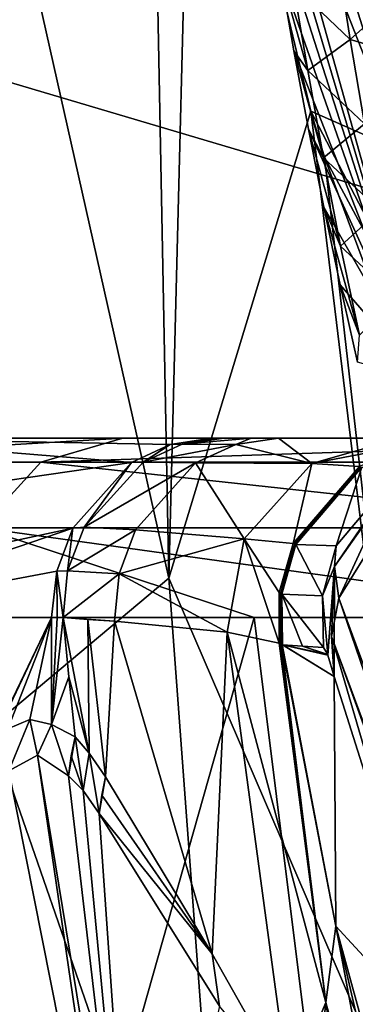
# Model space of a CAD drawing. Header units: millimetres. Extents: x -104 to 104, y -36 to 73.
# Tile 26 of 145: x -21.62 to -19.75, y -1.86 to 3.63. Entities that reach past the tile are written whole.
import ezdxf

# ---------------------------------------------------------------- set-up
doc = ezdxf.new("R2010")
doc.units = ezdxf.units.MM
doc.header["$LTSCALE"] = 33.374815
for name, color, linetype in [('12', 7, 'CONTINUOUS'), ('120', 7, 'CONTINUOUS'), ('121', 7, 'CONTINUOUS'), ('123', 7, 'CONTINUOUS'), ('124', 7, 'CONTINUOUS'), ('147', 7, 'CONTINUOUS'), ('253', 7, 'CONTINUOUS'), ('282', 7, 'CONTINUOUS'), ('36', 7, 'CONTINUOUS'), ('367', 7, 'CONTINUOUS'), ('393', 7, 'CONTINUOUS'), ('50', 7, 'CONTINUOUS'), ('51', 7, 'CONTINUOUS'), ('52', 7, 'CONTINUOUS'), ('53', 7, 'CONTINUOUS'), ('54', 7, 'CONTINUOUS'), ('55', 7, 'CONTINUOUS'), ('56', 7, 'CONTINUOUS'), ('57', 7, 'CONTINUOUS'), ('58', 7, 'CONTINUOUS'), ('88', 7, 'CONTINUOUS'), ('89', 7, 'CONTINUOUS')]:
    doc.layers.add(name, color=color, linetype=linetype)

msp = doc.modelspace()

# ---------------------------------------------------------------- linework, layer by layer
at = {"layer": '12', "color": 7, "linetype": 'CONTINUOUS', "true_color": 0xe6e6e6}
for points in [[(-22.8311, 1.2965, -47.0697), (-21.0482, 1.2965, -53.5584), (-16.1678, 1.2965, -49.5395), (-22.8311, 1.2965, -47.0697)], [(-22.6599, 1.2965, -40.3447), (-22.8311, 1.2965, -47.0697), (-17, 1.2965, -44.2859), (-22.6599, 1.2965, -40.3447)], [(-17, 1.2965, -44.2859), (-22.8311, 1.2965, -47.0697), (-16.1678, 1.2965, -49.5395), (-17, 1.2965, -44.2859)], [(-20.5525, 1.2965, -33.9614), (-22.6599, 1.2965, -40.3447), (-13.7535, 1.2965, -34.2939), (-20.5525, 1.2965, -33.9614)], [(-13.7535, 1.2965, -34.2939), (-22.6599, 1.2965, -40.3447), (-16.1678, 1.2965, -39.0323), (-13.7535, 1.2965, -34.2939)], [(-16.1678, 1.2965, -39.0323), (-22.6599, 1.2965, -40.3447), (-17, 1.2965, -44.2859), (-16.1678, 1.2965, -39.0323)], [(-21.0482, 1.2965, -53.5584), (-17.4649, 1.2965, -59.2518), (-13.7535, 1.2965, -54.2779), (-21.0482, 1.2965, -53.5584)], [(-16.1678, 1.2965, -49.5395), (-21.0482, 1.2965, -53.5584), (-13.7535, 1.2965, -54.2779), (-16.1678, 1.2965, -49.5395)], [(-20.5195, 1.2965, -33.8885), (-20.5525, 1.2965, -33.9614), (-9.992, 1.2965, -30.5324), (-20.5195, 1.2965, -33.8885)], [(-9.992, 1.2965, -30.5324), (-20.5525, 1.2965, -33.9614), (-13.7535, 1.2965, -34.2939), (-9.992, 1.2965, -30.5324)], [(-20.4844, 1.2965, -33.8122), (-20.5195, 1.2965, -33.8885), (-9.992, 1.2965, -30.5324), (-20.4844, 1.2965, -33.8122)], [(-20.3317, 1.2965, -33.494), (-20.4844, 1.2965, -33.8122), (-9.992, 1.2965, -30.5324), (-20.3317, 1.2965, -33.494)], [(-20.1781, 1.2965, -33.1567), (-20.3317, 1.2965, -33.494), (-9.992, 1.2965, -30.5324), (-20.1781, 1.2965, -33.1567)], [(-19.4945, 1.2965, -31.1018), (-20.1781, 1.2965, -33.1567), (-9.992, 1.2965, -30.5324), (-19.4945, 1.2965, -31.1018)]]:
    msp.add_3dface(points, dxfattribs=at)
at = {"layer": '120', "color": 7, "linetype": 'CONTINUOUS', "true_color": 0xe6e6e6}
for points in [[(-21.3809, 0.2952, -33.3836), (-21.2431, 0.284, -33.0836), (-21.2352, -0.4614, -33.0821), (-21.3809, 0.2952, -33.3836)], [(-21.3485, -0.0362, -33.3205), (-21.3809, 0.2952, -33.3836), (-21.2352, -0.4614, -33.0821), (-21.3485, -0.0362, -33.3205)], [(-21.2431, 0.284, -33.0836), (-21.0949, 0.276, -32.7584), (-21.1454, -0.5942, -32.9025), (-21.2431, 0.284, -33.0836)], [(-21.2352, -0.4614, -33.0821), (-21.2431, 0.284, -33.0836), (-21.1454, -0.5942, -32.9025), (-21.2352, -0.4614, -33.0821)], [(-21.1454, -0.5942, -32.9025), (-21.0949, 0.276, -32.7584), (-20.5494, -1.5828, -31.5863), (-21.1454, -0.5942, -32.9025)], [(-21.0949, 0.276, -32.7584), (-20.4658, 0.2141, -30.8753), (-20.5494, -1.5828, -31.5863), (-21.0949, 0.276, -32.7584)], [(-20.5494, -1.5828, -31.5863), (-20.4658, 0.2141, -30.8753), (-20.1184, -2.3449, -30.4764), (-20.5494, -1.5828, -31.5863)], [(-20.4658, 0.2141, -30.8753), (-20.1747, 0.153, -28.8965), (-19.9134, -1.8546, -29.3121), (-20.4658, 0.2141, -30.8753)], [(-20.1184, -2.3449, -30.4764), (-20.4658, 0.2141, -30.8753), (-19.9134, -1.8546, -29.3121), (-20.1184, -2.3449, -30.4764)], [(-20.1747, 0.153, -28.8965), (-20.1677, 0.1499, -28.8206), (-19.9134, -1.8546, -29.3121), (-20.1747, 0.153, -28.8965)], [(-20.1677, 0.1499, -28.8206), (-20.1617, 0.1468, -28.7476), (-19.9134, -1.8546, -29.3121), (-20.1677, 0.1499, -28.8206)], [(-20.1617, 0.1468, -28.7476), (-19.858, -1.4283, -28.1012), (-19.9134, -1.8546, -29.3121), (-20.1617, 0.1468, -28.7476)], [(-21.3144, -0.3711, -33.2543), (-21.3485, -0.0362, -33.3205), (-21.2352, -0.4614, -33.0821), (-21.3144, -0.3711, -33.2543)], [(-19.858, -1.4283, -28.1012), (-19.4917, -3.3881, -28.3673), (-19.9134, -1.8546, -29.3121), (-19.858, -1.4283, -28.1012)], [(-19.858, -1.4283, -28.1012), (-19.6829, -2.184, -27.735), (-19.1295, -4.0899, -26.6011), (-19.858, -1.4283, -28.1012)], [(-19.858, -1.4283, -28.1012), (-19.1295, -4.0899, -26.6011), (-19.4917, -3.3881, -28.3673), (-19.858, -1.4283, -28.1012)], [(-19.991, -2.5735, -30.1146), (-20.1184, -2.3449, -30.4764), (-19.9134, -1.8546, -29.3121), (-19.991, -2.5735, -30.1146)], [(-19.7331, -3.0033, -29.2945), (-19.991, -2.5735, -30.1146), (-19.9134, -1.8546, -29.3121), (-19.7331, -3.0033, -29.2945)], [(-19.4917, -3.3881, -28.3673), (-19.7331, -3.0033, -29.2945), (-19.9134, -1.8546, -29.3121), (-19.4917, -3.3881, -28.3673)]]:
    msp.add_3dface(points, dxfattribs=at)
at = {"layer": '121', "color": 7, "linetype": 'CONTINUOUS', "true_color": 0xe6e6e6}
for points in [[(-22.7905, 0.296, -36.7631), (-21.4459, 0.2952, -33.5122), (-21.9269, -0.7022, -34.5283), (-22.7905, 0.296, -36.7631)], [(-21.9643, 0.2963, -53.9591), (-22.6934, -3.7043, -52.0966), (-21.4466, -3.7043, -55.0582), (-21.9643, 0.2963, -53.9591)], [(-20.314, 0.2963, -57.0665), (-21.9643, 0.2963, -53.9591), (-21.4466, -3.7043, -55.0582), (-20.314, 0.2963, -57.0665)], [(-21.4459, 0.2952, -33.5122), (-21.8101, -0.4682, -34.27), (-21.9269, -0.7022, -34.5283), (-21.4459, 0.2952, -33.5122)], [(-21.4459, 0.2952, -33.5122), (-21.6905, -0.3264, -34.0135), (-21.8101, -0.4682, -34.27), (-21.4459, 0.2952, -33.5122)], [(-21.4459, 0.2952, -33.5122), (-21.5673, -0.2735, -33.7572), (-21.6905, -0.3264, -34.0135), (-21.4459, 0.2952, -33.5122)], [(-21.4459, 0.2952, -33.5122), (-21.4463, -0.3017, -33.513), (-21.5673, -0.2735, -33.7572), (-21.4459, 0.2952, -33.5122)], [(-20.314, 0.2963, -57.0665), (-21.4466, -3.7043, -55.0582), (-19.8154, -3.7043, -57.8266), (-20.314, 0.2963, -57.0665)], [(-21.414, 0.2952, -33.4488), (-21.3809, 0.2952, -33.3836), (-21.4463, -0.3017, -33.513), (-21.414, 0.2952, -33.4488)], [(-21.4463, -0.3017, -33.513), (-21.3809, 0.2952, -33.3836), (-21.3485, -0.0362, -33.3205), (-21.4463, -0.3017, -33.513)], [(-21.4459, 0.2952, -33.5122), (-21.414, 0.2952, -33.4488), (-21.4463, -0.3017, -33.513), (-21.4459, 0.2952, -33.5122)], [(-18.227, 0.2962, -59.8992), (-20.314, 0.2963, -57.0665), (-19.8154, -3.7043, -57.8266), (-18.227, 0.2962, -59.8992)], [(-18.227, 0.2962, -59.8992), (-19.8154, -3.7043, -57.8266), (-17.8289, -3.7043, -60.3523), (-18.227, 0.2962, -59.8992)], [(-21.3144, -0.3711, -33.2543), (-21.4463, -0.3017, -33.513), (-21.3485, -0.0362, -33.3205), (-21.3144, -0.3711, -33.2543)]]:
    msp.add_3dface(points, dxfattribs=at)
at = {"layer": '123', "color": 7, "linetype": 'CONTINUOUS', "true_color": 0xe6e6e6}
for points in [[(-21.3358, -0.4774, -33.2996), (-21.3144, -0.3711, -33.2543), (-21.2685, -0.6711, -33.1845), (-21.3358, -0.4774, -33.2996)], [(-21.2685, -0.6711, -33.1845), (-21.3144, -0.3711, -33.2543), (-21.2352, -0.4614, -33.0821), (-21.2685, -0.6711, -33.1845)], [(-21.3516, -0.5887, -33.3505), (-21.3358, -0.4774, -33.2996), (-21.2685, -0.6711, -33.1845), (-21.3516, -0.5887, -33.3505)], [(-21.1799, -0.7998, -33.0123), (-21.2685, -0.6711, -33.1845), (-21.2352, -0.4614, -33.0821), (-21.1799, -0.7998, -33.0123)], [(-21.1799, -0.7998, -33.0123), (-21.2352, -0.4614, -33.0821), (-21.1454, -0.5942, -32.9025), (-21.1799, -0.7998, -33.0123)], [(-21.1799, -0.7998, -33.0123), (-21.1454, -0.5942, -32.9025), (-21.1659, -0.697, -32.9558), (-21.1799, -0.7998, -33.0123)]]:
    msp.add_3dface(points, dxfattribs=at)
at = {"layer": '124', "color": 7, "linetype": 'CONTINUOUS', "true_color": 0xe6e6e6}
for points in [[(-21.1454, -0.5942, -32.9025), (-20.5494, -1.5828, -31.5863), (-21.1659, -0.697, -32.9558), (-21.1454, -0.5942, -32.9025)], [(-20.5494, -1.5828, -31.5863), (-21.1799, -0.7998, -33.0123), (-21.1659, -0.697, -32.9558), (-20.5494, -1.5828, -31.5863)], [(-20.5072, -1.8749, -31.5598), (-21.1799, -0.7998, -33.0123), (-20.5494, -1.5828, -31.5863), (-20.5072, -1.8749, -31.5598)], [(-20.5072, -1.8749, -31.5598), (-20.5494, -1.5828, -31.5863), (-20.1184, -2.3449, -30.4764), (-20.5072, -1.8749, -31.5598)]]:
    msp.add_3dface(points, dxfattribs=at)
at = {"layer": '147', "color": 7, "linetype": 'CONTINUOUS', "true_color": 0xe6e6e6}
for points in [[(-19.937, 6.3381, -3.8234), (-19.3708, 1.6191, -3.8651), (-20.3751, 5.2174, -18.6915), (-19.937, 6.3381, -3.8234)], [(-18.7748, 4.3807, 17.231), (-19.3708, 1.6191, -3.8651), (-19.937, 6.3381, -3.8234), (-18.7748, 4.3807, 17.231)], [(-20.3751, 5.2174, -18.6915), (-19.3708, 1.6191, -3.8651), (-20.3099, 4.7778, -17.8106), (-20.3751, 5.2174, -18.6915)], [(-20.3099, 4.7778, -17.8106), (-19.3708, 1.6191, -3.8651), (-20.2415, 4.3391, -16.9438), (-20.3099, 4.7778, -17.8106)], [(-20.2415, 4.3391, -16.9438), (-19.3708, 1.6191, -3.8651), (-20.1691, 3.9001, -16.0867), (-20.2415, 4.3391, -16.9438)], [(-20.1691, 3.9001, -16.0867), (-19.3708, 1.6191, -3.8651), (-20.0924, 3.4609, -15.2363), (-20.1691, 3.9001, -16.0867)], [(-20.0924, 3.4609, -15.2363), (-19.3708, 1.6191, -3.8651), (-20.0111, 3.0229, -14.3962), (-20.0924, 3.4609, -15.2363)], [(-20.0111, 3.0229, -14.3962), (-19.3708, 1.6191, -3.8651), (-19.925, 2.5868, -13.5666), (-20.0111, 3.0229, -14.3962)], [(-19.925, 2.5868, -13.5666), (-19.3708, 1.6191, -3.8651), (-19.8336, 2.1532, -12.7475), (-19.925, 2.5868, -13.5666)], [(-19.8336, 2.1532, -12.7475), (-19.3708, 1.6191, -3.8651), (-19.7367, 1.7226, -11.939), (-19.8336, 2.1532, -12.7475)]]:
    msp.add_3dface(points, dxfattribs=at)
at = {"layer": '253', "color": 7, "linetype": 'CONTINUOUS', "true_color": 0xe6e6e6}
for points in [[(-21.719, 4.6464, 19.6331), (-20.7905, 0.5155, 19.8278), (-20.9249, 7.469, 37.2616), (-21.719, 4.6464, 19.6331)], [(-20.9249, 7.469, 37.2616), (-20.7905, 0.5155, 19.8278), (-20.6542, 5.8641, 37.2616), (-20.9249, 7.469, 37.2616)], [(-20.6542, 5.8641, 37.2616), (-20.7905, 0.5155, 19.8278), (-19.9984, 3.1243, 37.2616), (-20.6542, 5.8641, 37.2616)], [(-21.719, 4.6464, 19.6331), (-21.7862, -0.3185, 0.9307), (-20.7905, 0.5155, 19.8278), (-21.719, 4.6464, 19.6331)], [(-20.7905, 0.5155, 19.8278), (-19.2458, -3.0707, 20.0103), (-19.9984, 3.1243, 37.2616), (-20.7905, 0.5155, 19.8278)], [(-19.9984, 3.1243, 37.2616), (-19.2458, -3.0707, 20.0103), (-19.9211, 2.8661, 37.2616), (-19.9984, 3.1243, 37.2616)], [(-19.9211, 2.8661, 37.2616), (-19.2458, -3.0707, 20.0103), (-18.9953, 0.378, 37.2616), (-19.9211, 2.8661, 37.2616)], [(-21.7862, -0.3185, 0.9307), (-20.4414, -4.198, 0.9416), (-20.7905, 0.5155, 19.8278), (-21.7862, -0.3185, 0.9307)], [(-20.7905, 0.5155, 19.8278), (-20.4414, -4.198, 0.9416), (-19.2458, -3.0707, 20.0103), (-20.7905, 0.5155, 19.8278)], [(-21.7862, -0.3185, 0.9307), (-22.086, -3.0402, -18.1373), (-20.4414, -4.198, 0.9416), (-21.7862, -0.3185, 0.9307)]]:
    msp.add_3dface(points, dxfattribs=at)
at = {"layer": '282', "color": 7, "linetype": 'CONTINUOUS', "true_color": 0xe6e6e6}
for points in [[(0, 5.1823, -68.077), (0, -3.1423, -68.0328), (-28.4409, 5.291, -68.0795), (0, 5.1823, -68.077)], [(-28.4409, 5.291, -68.0795), (0, -3.1423, -68.0328), (-28.4409, -2.6474, -68.0421), (-28.4409, 5.291, -68.0795)]]:
    msp.add_3dface(points, dxfattribs=at)
at = {"layer": '36', "color": 7, "linetype": 'CONTINUOUS', "true_color": 0xe6e6e6}
for points in [[(-20.1617, 0.1468, -28.7476), (-20.1583, 0.1447, -28.6707), (-19.858, -1.4283, -28.1012), (-20.1617, 0.1468, -28.7476)], [(-20.1549, 0.1427, -28.5949), (-19.8666, -0.033, -22.2367), (-20.1583, 0.1447, -28.6707), (-20.1549, 0.1427, -28.5949)], [(-19.8666, -0.033, -22.2367), (-19.858, -1.4283, -28.1012), (-20.1583, 0.1447, -28.6707), (-19.8666, -0.033, -22.2367)], [(-19.9021, 0.0848, -22.5954), (-19.8666, -0.033, -22.2367), (-20.1549, 0.1427, -28.5949), (-19.9021, 0.0848, -22.5954)], [(-19.9034, 0.0885, -22.6128), (-19.9021, 0.0848, -22.5954), (-20.1549, 0.1427, -28.5949), (-19.9034, 0.0885, -22.6128)], [(-20.1549, 0.1427, -28.5949), (-20.0438, 0.1357, -25.8589), (-19.9034, 0.0885, -22.6128), (-20.1549, 0.1427, -28.5949)], [(-19.9267, 0.1286, -23.011), (-19.9034, 0.0885, -22.6128), (-20.0438, 0.1357, -25.8589), (-19.9267, 0.1286, -23.011)], [(-19.8666, -0.033, -22.2367), (-19.1981, -2.1426, -17.7906), (-19.858, -1.4283, -28.1012), (-19.8666, -0.033, -22.2367)], [(-19.858, -1.4283, -28.1012), (-19.1981, -2.1426, -17.7906), (-19.6829, -2.184, -27.735), (-19.858, -1.4283, -28.1012)]]:
    msp.add_3dface(points, dxfattribs=at)
at = {"layer": '367', "color": 7, "linetype": 'CONTINUOUS', "true_color": 0xe6e6e6}
for points in [[(-20.9249, 7.469, 37.2616), (-20.6542, 5.8641, 37.2616), (-19.4904, 2.9003, 41.1195), (-20.9249, 7.469, 37.2616)], [(-20.9249, 7.469, 37.2616), (-19.4904, 2.9003, 41.1195), (-20.4658, 7.1261, 41.5533), (-20.9249, 7.469, 37.2616)], [(-19.4904, 2.9003, 41.1195), (-18.9827, 2.6891, 44.8307), (-20.4658, 7.1261, 41.5533), (-19.4904, 2.9003, 41.1195)], [(-20.4658, 7.1261, 41.5533), (-18.9827, 2.6891, 44.8307), (-19.9754, 6.7614, 45.6586), (-20.4658, 7.1261, 41.5533)], [(-18.9827, 2.6891, 44.8307), (-18.4754, 2.4826, 48.36), (-19.9754, 6.7614, 45.6586), (-18.9827, 2.6891, 44.8307)], [(-19.9754, 6.7614, 45.6586), (-18.4754, 2.4826, 48.36), (-19.4849, 6.4103, 49.5292), (-19.9754, 6.7614, 45.6586)], [(-20.6542, 5.8641, 37.2616), (-19.9984, 3.1243, 37.2616), (-19.4904, 2.9003, 41.1195), (-20.6542, 5.8641, 37.2616)], [(-19.9984, 3.1243, 37.2616), (-19.9211, 2.8661, 37.2616), (-17.9199, -0.8577, 40.6146), (-19.9984, 3.1243, 37.2616)], [(-19.9984, 3.1243, 37.2616), (-17.9199, -0.8577, 40.6146), (-19.4904, 2.9003, 41.1195), (-19.9984, 3.1243, 37.2616)], [(-19.9211, 2.8661, 37.2616), (-18.9953, 0.378, 37.2616), (-17.9199, -0.8577, 40.6146), (-19.9211, 2.8661, 37.2616)]]:
    msp.add_3dface(points, dxfattribs=at)
at = {"layer": '393', "color": 7, "linetype": 'CONTINUOUS', "true_color": 0xe6e6e6}
for points in [[(-19.8509, 3.9908, -17.9505), (-20.0959, 3.8301, -16.8444), (-19.777, 3.5244, -17.0151), (-19.8509, 3.9908, -17.9505)], [(-19.4042, 3.8599, -18.0595), (-19.8509, 3.9908, -17.9505), (-19.777, 3.5244, -17.0151), (-19.4042, 3.8599, -18.0595)], [(-20.1691, 3.9001, -16.0867), (-20.0924, 3.4609, -15.2363), (-20.0145, 3.3511, -15.9048), (-20.1691, 3.9001, -16.0867)], [(-20.0959, 3.8301, -16.8444), (-20.1691, 3.9001, -16.0867), (-20.0145, 3.3511, -15.9048), (-20.0959, 3.8301, -16.8444)], [(-19.3347, 3.3932, -17.1218), (-19.4042, 3.8599, -18.0595), (-19.777, 3.5244, -17.0151), (-19.3347, 3.3932, -17.1218)], [(-20.0959, 3.8301, -16.8444), (-20.0145, 3.3511, -15.9048), (-19.777, 3.5244, -17.0151), (-20.0959, 3.8301, -16.8444)], [(-19.777, 3.5244, -17.0151), (-20.0145, 3.3511, -15.9048), (-19.6983, 3.0523, -16.0816), (-19.777, 3.5244, -17.0151)], [(-19.3347, 3.3932, -17.1218), (-19.777, 3.5244, -17.0151), (-19.6983, 3.0523, -16.0816), (-19.3347, 3.3932, -17.1218)], [(-20.0924, 3.4609, -15.2363), (-20.0111, 3.0229, -14.3962), (-19.9263, 2.864, -14.9586), (-20.0924, 3.4609, -15.2363)], [(-20.0145, 3.3511, -15.9048), (-20.0924, 3.4609, -15.2363), (-19.9263, 2.864, -14.9586), (-20.0145, 3.3511, -15.9048)], [(-20.0145, 3.3511, -15.9048), (-19.9263, 2.864, -14.9586), (-19.6983, 3.0523, -16.0816), (-20.0145, 3.3511, -15.9048)], [(-19.6983, 3.0523, -16.0816), (-19.9263, 2.864, -14.9586), (-19.6124, 2.57, -15.1382), (-19.6983, 3.0523, -16.0816)], [(-20.0111, 3.0229, -14.3962), (-19.925, 2.5868, -13.5666), (-19.8309, 2.3701, -14.0077), (-20.0111, 3.0229, -14.3962)], [(-19.9263, 2.864, -14.9586), (-20.0111, 3.0229, -14.3962), (-19.8309, 2.3701, -14.0077), (-19.9263, 2.864, -14.9586)], [(-19.9263, 2.864, -14.9586), (-19.8309, 2.3701, -14.0077), (-19.6124, 2.57, -15.1382), (-19.9263, 2.864, -14.9586)], [(-19.925, 2.5868, -13.5666), (-19.8336, 2.1532, -12.7475), (-19.7263, 1.872, -13.056), (-19.925, 2.5868, -13.5666)], [(-19.8309, 2.3701, -14.0077), (-19.925, 2.5868, -13.5666), (-19.7263, 1.872, -13.056), (-19.8309, 2.3701, -14.0077)], [(-19.6124, 2.57, -15.1382), (-19.8309, 2.3701, -14.0077), (-19.5189, 2.0801, -14.1874), (-19.6124, 2.57, -15.1382)], [(-19.8309, 2.3701, -14.0077), (-19.7263, 1.872, -13.056), (-19.5189, 2.0801, -14.1874), (-19.8309, 2.3701, -14.0077)], [(-19.8336, 2.1532, -12.7475), (-19.7367, 1.7226, -11.939), (-19.7263, 1.872, -13.056), (-19.8336, 2.1532, -12.7475)]]:
    msp.add_3dface(points, dxfattribs=at)
at = {"layer": '50', "color": 7, "linetype": 'CONTINUOUS', "true_color": 0xe6e6e6}
for points in [[(-19.6201, 0.7611, -21.9958), (-18.3782, -3.5556, -13.793), (-19.841, 0.4038, -22.1256), (-19.6201, 0.7611, -21.9958)], [(-19.841, 0.4038, -22.1256), (-18.4017, -3.7993, -13.9023), (-19.8815, 0.1904, -22.1852), (-19.841, 0.4038, -22.1256)], [(-18.3782, -3.5556, -13.793), (-18.4017, -3.7993, -13.9023), (-19.841, 0.4038, -22.1256), (-18.3782, -3.5556, -13.793)], [(-18.3537, -4.0291, -14.0223), (-19.1981, -2.1426, -17.7906), (-19.8815, 0.1904, -22.1852), (-18.3537, -4.0291, -14.0223)], [(-18.4017, -3.7993, -13.9023), (-18.3537, -4.0291, -14.0223), (-19.8815, 0.1904, -22.1852), (-18.4017, -3.7993, -13.9023)], [(-19.1981, -2.1426, -17.7906), (-19.8666, -0.033, -22.2367), (-19.8815, 0.1904, -22.1852), (-19.1981, -2.1426, -17.7906)]]:
    msp.add_3dface(points, dxfattribs=at)
at = {"layer": '51', "color": 7, "linetype": 'CONTINUOUS', "true_color": 0xe6e6e6}
for points in [[(-19.5607, 1.0123, -22.4998), (-19.865, 0.5797, -22.5643), (-19.4859, 1.135, -23.044), (-19.5607, 1.0123, -22.4998)], [(-19.4859, 1.135, -23.044), (-19.865, 0.5797, -22.5643), (-19.8565, 0.6966, -23.0286), (-19.4859, 1.135, -23.044)], [(-19.5607, 1.0123, -22.4998), (-19.841, 0.4038, -22.1256), (-19.865, 0.5797, -22.5643), (-19.5607, 1.0123, -22.4998)], [(-19.6201, 0.7611, -21.9958), (-19.841, 0.4038, -22.1256), (-19.5607, 1.0123, -22.4998), (-19.6201, 0.7611, -21.9958)], [(-19.8565, 0.6966, -23.0286), (-19.865, 0.5797, -22.5643), (-19.933, 0.416, -23.0196), (-19.8565, 0.6966, -23.0286)], [(-19.865, 0.5797, -22.5643), (-19.9034, 0.0885, -22.6128), (-19.933, 0.416, -23.0196), (-19.865, 0.5797, -22.5643)], [(-19.9021, 0.0848, -22.5954), (-19.9034, 0.0885, -22.6128), (-19.865, 0.5797, -22.5643), (-19.9021, 0.0848, -22.5954)], [(-19.8666, -0.033, -22.2367), (-19.9021, 0.0848, -22.5954), (-19.865, 0.5797, -22.5643), (-19.8666, -0.033, -22.2367)], [(-19.8815, 0.1904, -22.1852), (-19.8666, -0.033, -22.2367), (-19.865, 0.5797, -22.5643), (-19.8815, 0.1904, -22.1852)], [(-19.841, 0.4038, -22.1256), (-19.8815, 0.1904, -22.1852), (-19.865, 0.5797, -22.5643), (-19.841, 0.4038, -22.1256)], [(-19.9034, 0.0885, -22.6128), (-19.9267, 0.1286, -23.011), (-19.933, 0.416, -23.0196), (-19.9034, 0.0885, -22.6128)]]:
    msp.add_3dface(points, dxfattribs=at)
at = {"layer": '52', "color": 7, "linetype": 'CONTINUOUS', "true_color": 0xe6e6e6}
for points in [[(-19.712, 1.1355, -28.6124), (-19.8565, 0.6966, -23.0286), (-20.0815, 0.7031, -28.5977), (-19.712, 1.1355, -28.6124)], [(-19.4859, 1.135, -23.044), (-19.8565, 0.6966, -23.0286), (-19.712, 1.1355, -28.6124), (-19.4859, 1.135, -23.044)], [(-20.0815, 0.7031, -28.5977), (-19.933, 0.416, -23.0196), (-20.1589, 0.4265, -28.5947), (-20.0815, 0.7031, -28.5977)], [(-19.8565, 0.6966, -23.0286), (-19.933, 0.416, -23.0196), (-20.0815, 0.7031, -28.5977), (-19.8565, 0.6966, -23.0286)], [(-19.9267, 0.1286, -23.011), (-20.0438, 0.1357, -25.8589), (-20.1589, 0.4265, -28.5947), (-19.9267, 0.1286, -23.011)], [(-19.933, 0.416, -23.0196), (-19.9267, 0.1286, -23.011), (-20.1589, 0.4265, -28.5947), (-19.933, 0.416, -23.0196)], [(-20.0438, 0.1357, -25.8589), (-20.1549, 0.1427, -28.5949), (-20.1589, 0.4265, -28.5947), (-20.0438, 0.1357, -25.8589)]]:
    msp.add_3dface(points, dxfattribs=at)
at = {"layer": '53', "color": 7, "linetype": 'CONTINUOUS', "true_color": 0xe6e6e6}
for points in [[(-19.7189, 1.136, -28.7729), (-20.0815, 0.7031, -28.5977), (-20.0871, 0.705, -28.7521), (-19.7189, 1.136, -28.7729)], [(-19.712, 1.1355, -28.6124), (-20.0815, 0.7031, -28.5977), (-19.7189, 1.136, -28.7729), (-19.712, 1.1355, -28.6124)], [(-20.0871, 0.705, -28.7521), (-20.1589, 0.4265, -28.5947), (-20.1647, 0.4295, -28.7476), (-20.0871, 0.705, -28.7521)], [(-20.0815, 0.7031, -28.5977), (-20.1589, 0.4265, -28.5947), (-20.0871, 0.705, -28.7521), (-20.0815, 0.7031, -28.5977)], [(-20.1549, 0.1427, -28.5949), (-20.1583, 0.1447, -28.6707), (-20.1647, 0.4295, -28.7476), (-20.1549, 0.1427, -28.5949)], [(-20.1589, 0.4265, -28.5947), (-20.1549, 0.1427, -28.5949), (-20.1647, 0.4295, -28.7476), (-20.1589, 0.4265, -28.5947)], [(-20.1583, 0.1447, -28.6707), (-20.1617, 0.1468, -28.7476), (-20.1647, 0.4295, -28.7476), (-20.1583, 0.1447, -28.6707)]]:
    msp.add_3dface(points, dxfattribs=at)
at = {"layer": '54', "color": 7, "linetype": 'CONTINUOUS', "true_color": 0xe6e6e6}
for points in [[(-19.7263, 1.1383, -28.9319), (-20.0871, 0.705, -28.7521), (-20.0959, 0.7098, -28.9029), (-19.7263, 1.1383, -28.9319)], [(-19.7189, 1.136, -28.7729), (-20.0871, 0.705, -28.7521), (-19.7263, 1.1383, -28.9319), (-19.7189, 1.136, -28.7729)], [(-20.0959, 0.7098, -28.9029), (-20.1647, 0.4295, -28.7476), (-20.1753, 0.4354, -28.8966), (-20.0959, 0.7098, -28.9029)], [(-20.0871, 0.705, -28.7521), (-20.1647, 0.4295, -28.7476), (-20.0959, 0.7098, -28.9029), (-20.0871, 0.705, -28.7521)], [(-20.1647, 0.4295, -28.7476), (-20.1617, 0.1468, -28.7476), (-20.1753, 0.4354, -28.8966), (-20.1647, 0.4295, -28.7476)], [(-20.1753, 0.4354, -28.8966), (-20.1617, 0.1468, -28.7476), (-20.1677, 0.1499, -28.8206), (-20.1753, 0.4354, -28.8966)], [(-20.1747, 0.153, -28.8965), (-20.1753, 0.4354, -28.8966), (-20.1677, 0.1499, -28.8206), (-20.1747, 0.153, -28.8965)]]:
    msp.add_3dface(points, dxfattribs=at)
at = {"layer": '55', "color": 7, "linetype": 'CONTINUOUS', "true_color": 0xe6e6e6}
for points in [[(-20.1781, 1.2965, -33.1567), (-19.9928, 1.1564, -30.9875), (-20.4167, 1.262, -33.0534), (-20.1781, 1.2965, -33.1567)], [(-20.1781, 1.2965, -33.1567), (-19.4945, 1.2965, -31.1018), (-19.9928, 1.1564, -30.9875), (-20.1781, 1.2965, -33.1567)], [(-19.4945, 1.2965, -31.1018), (-19.4667, 1.2565, -28.9522), (-19.9928, 1.1564, -30.9875), (-19.4945, 1.2965, -31.1018)], [(-20.4167, 1.262, -33.0534), (-19.9928, 1.1564, -30.9875), (-20.6414, 1.1596, -32.956), (-20.4167, 1.262, -33.0534)], [(-19.4667, 1.2565, -28.9522), (-19.7263, 1.1383, -28.9319), (-19.9928, 1.1564, -30.9875), (-19.4667, 1.2565, -28.9522)], [(-20.6414, 1.1596, -32.956), (-20.3705, 0.7354, -30.8989), (-20.9778, 0.7862, -32.8098), (-20.6414, 1.1596, -32.956)], [(-19.9928, 1.1564, -30.9875), (-20.3705, 0.7354, -30.8989), (-20.6414, 1.1596, -32.956), (-19.9928, 1.1564, -30.9875)], [(-19.9928, 1.1564, -30.9875), (-20.0959, 0.7098, -28.9029), (-20.3705, 0.7354, -30.8989), (-19.9928, 1.1564, -30.9875)], [(-19.7263, 1.1383, -28.9319), (-20.0959, 0.7098, -28.9029), (-19.9928, 1.1564, -30.9875), (-19.7263, 1.1383, -28.9319)], [(-20.9778, 0.7862, -32.8098), (-20.3705, 0.7354, -30.8989), (-21.0677, 0.5395, -32.7705), (-20.9778, 0.7862, -32.8098)], [(-20.3705, 0.7354, -30.8989), (-20.4658, 0.2141, -30.8753), (-21.0677, 0.5395, -32.7705), (-20.3705, 0.7354, -30.8989)], [(-20.3705, 0.7354, -30.8989), (-20.1747, 0.153, -28.8965), (-20.4658, 0.2141, -30.8753), (-20.3705, 0.7354, -30.8989)], [(-20.0959, 0.7098, -28.9029), (-20.1753, 0.4354, -28.8966), (-20.3705, 0.7354, -30.8989), (-20.0959, 0.7098, -28.9029)], [(-20.1753, 0.4354, -28.8966), (-20.1747, 0.153, -28.8965), (-20.3705, 0.7354, -30.8989), (-20.1753, 0.4354, -28.8966)], [(-21.0677, 0.5395, -32.7705), (-20.4658, 0.2141, -30.8753), (-21.0949, 0.276, -32.7584), (-21.0677, 0.5395, -32.7705)]]:
    msp.add_3dface(points, dxfattribs=at)
at = {"layer": '56', "color": 7, "linetype": 'CONTINUOUS', "true_color": 0xe6e6e6}
for points in [[(-20.4844, 1.2965, -33.8122), (-20.3317, 1.2965, -33.494), (-20.7155, 1.263, -33.7006), (-20.4844, 1.2965, -33.8122)], [(-20.3317, 1.2965, -33.494), (-20.4167, 1.262, -33.0534), (-20.7155, 1.263, -33.7006), (-20.3317, 1.2965, -33.494)], [(-20.3317, 1.2965, -33.494), (-20.1781, 1.2965, -33.1567), (-20.4167, 1.262, -33.0534), (-20.3317, 1.2965, -33.494)], [(-20.7155, 1.263, -33.7006), (-20.4167, 1.262, -33.0534), (-20.9343, 1.1633, -33.5956), (-20.7155, 1.263, -33.7006)], [(-20.4167, 1.262, -33.0534), (-20.6414, 1.1596, -32.956), (-20.9343, 1.1633, -33.5956), (-20.4167, 1.262, -33.0534)], [(-20.9343, 1.1633, -33.5956), (-20.6414, 1.1596, -32.956), (-21.2645, 0.8003, -33.4382), (-20.9343, 1.1633, -33.5956)], [(-20.6414, 1.1596, -32.956), (-20.9778, 0.7862, -32.8098), (-21.2645, 0.8003, -33.4382), (-20.6414, 1.1596, -32.956)], [(-21.2645, 0.8003, -33.4382), (-20.9778, 0.7862, -32.8098), (-21.3568, 0.5567, -33.3945), (-21.2645, 0.8003, -33.4382)], [(-20.9778, 0.7862, -32.8098), (-21.0677, 0.5395, -32.7705), (-21.3568, 0.5567, -33.3945), (-20.9778, 0.7862, -32.8098)], [(-21.3568, 0.5567, -33.3945), (-21.0677, 0.5395, -32.7705), (-21.3809, 0.2952, -33.3836), (-21.3568, 0.5567, -33.3945)], [(-21.0677, 0.5395, -32.7705), (-21.0949, 0.276, -32.7584), (-21.3809, 0.2952, -33.3836), (-21.0677, 0.5395, -32.7705)], [(-21.3809, 0.2952, -33.3836), (-21.0949, 0.276, -32.7584), (-21.2431, 0.284, -33.0836), (-21.3809, 0.2952, -33.3836)]]:
    msp.add_3dface(points, dxfattribs=at)
at = {"layer": '57', "color": 7, "linetype": 'CONTINUOUS', "true_color": 0xe6e6e6}
for points in [[(-20.5525, 1.2965, -33.9614), (-20.7155, 1.263, -33.7006), (-20.7841, 1.2619, -33.8458), (-20.5525, 1.2965, -33.9614)], [(-20.5525, 1.2965, -33.9614), (-20.5195, 1.2965, -33.8885), (-20.7155, 1.263, -33.7006), (-20.5525, 1.2965, -33.9614)], [(-20.5195, 1.2965, -33.8885), (-20.4844, 1.2965, -33.8122), (-20.7155, 1.263, -33.7006), (-20.5195, 1.2965, -33.8885)], [(-20.7841, 1.2619, -33.8458), (-20.9343, 1.1633, -33.5956), (-20.9999, 1.1619, -33.7376), (-20.7841, 1.2619, -33.8458)], [(-20.7155, 1.263, -33.7006), (-20.9343, 1.1633, -33.5956), (-20.7841, 1.2619, -33.8458), (-20.7155, 1.263, -33.7006)], [(-20.9999, 1.1619, -33.7376), (-21.2645, 0.8003, -33.4382), (-21.327, 0.7951, -33.5729), (-20.9999, 1.1619, -33.7376)], [(-20.9343, 1.1633, -33.5956), (-21.2645, 0.8003, -33.4382), (-20.9999, 1.1619, -33.7376), (-20.9343, 1.1633, -33.5956)], [(-21.327, 0.7951, -33.5729), (-21.3568, 0.5567, -33.3945), (-21.4157, 0.5541, -33.5278), (-21.327, 0.7951, -33.5729)], [(-21.2645, 0.8003, -33.4382), (-21.3568, 0.5567, -33.3945), (-21.327, 0.7951, -33.5729), (-21.2645, 0.8003, -33.4382)], [(-21.4459, 0.2952, -33.5122), (-21.4157, 0.5541, -33.5278), (-21.414, 0.2952, -33.4488), (-21.4459, 0.2952, -33.5122)], [(-21.3568, 0.5567, -33.3945), (-21.3809, 0.2952, -33.3836), (-21.4157, 0.5541, -33.5278), (-21.3568, 0.5567, -33.3945)], [(-21.4157, 0.5541, -33.5278), (-21.3809, 0.2952, -33.3836), (-21.414, 0.2952, -33.4488), (-21.4157, 0.5541, -33.5278)]]:
    msp.add_3dface(points, dxfattribs=at)
at = {"layer": '58', "color": 7, "linetype": 'CONTINUOUS', "true_color": 0xe6e6e6}
for points in [[(-21.0482, 1.2965, -53.5584), (-22.8311, 1.2965, -47.0697), (-23.3271, 1.1628, -47.1345), (-21.0482, 1.2965, -53.5584)], [(-21.5054, 1.1629, -53.7612), (-21.0482, 1.2965, -53.5584), (-23.3271, 1.1628, -47.1345), (-21.5054, 1.1629, -53.7612)], [(-22.6599, 1.2965, -40.3447), (-20.9999, 1.1619, -33.7376), (-23.1536, 1.1625, -40.2641), (-22.6599, 1.2965, -40.3447)], [(-22.6599, 1.2965, -40.3447), (-20.5525, 1.2965, -33.9614), (-20.7841, 1.2619, -33.8458), (-22.6599, 1.2965, -40.3447)], [(-22.6599, 1.2965, -40.3447), (-20.7841, 1.2619, -33.8458), (-20.9999, 1.1619, -33.7376), (-22.6599, 1.2965, -40.3447)], [(-17.4649, 1.2965, -59.2518), (-21.0482, 1.2965, -53.5584), (-21.5054, 1.1629, -53.7612), (-17.4649, 1.2965, -59.2518)], [(-17.8445, 1.1628, -59.5776), (-17.4649, 1.2965, -59.2518), (-21.5054, 1.1629, -53.7612), (-17.8445, 1.1628, -59.5776)], [(-23.1536, 1.1625, -40.2641), (-20.9999, 1.1619, -33.7376), (-23.5144, 0.7957, -40.2006), (-23.1536, 1.1625, -40.2641)], [(-20.9999, 1.1619, -33.7376), (-21.327, 0.7951, -33.5729), (-23.5144, 0.7957, -40.2006), (-20.9999, 1.1619, -33.7376)], [(-21.5054, 1.1629, -53.7612), (-23.3271, 1.1628, -47.1345), (-21.8413, 0.7961, -53.9074), (-21.5054, 1.1629, -53.7612)], [(-18.124, 0.796, -59.8143), (-21.5054, 1.1629, -53.7612), (-21.8413, 0.7961, -53.9074), (-18.124, 0.796, -59.8143)], [(-17.8445, 1.1628, -59.5776), (-21.5054, 1.1629, -53.7612), (-18.124, 0.796, -59.8143), (-17.8445, 1.1628, -59.5776)], [(-23.5144, 0.7957, -40.2006), (-21.327, 0.7951, -33.5729), (-23.6455, 0.2961, -40.1761), (-23.5144, 0.7957, -40.2006)], [(-23.6455, 0.2961, -40.1761), (-21.327, 0.7951, -33.5729), (-22.7905, 0.296, -36.7631), (-23.6455, 0.2961, -40.1761)], [(-21.327, 0.7951, -33.5729), (-21.4157, 0.5541, -33.5278), (-22.7905, 0.296, -36.7631), (-21.327, 0.7951, -33.5729)], [(-20.314, 0.2963, -57.0665), (-21.8413, 0.7961, -53.9074), (-21.9643, 0.2963, -53.9591), (-20.314, 0.2963, -57.0665)], [(-18.124, 0.796, -59.8143), (-21.8413, 0.7961, -53.9074), (-18.227, 0.2962, -59.8992), (-18.124, 0.796, -59.8143)], [(-18.227, 0.2962, -59.8992), (-21.8413, 0.7961, -53.9074), (-20.314, 0.2963, -57.0665), (-18.227, 0.2962, -59.8992)], [(-21.4157, 0.5541, -33.5278), (-21.4459, 0.2952, -33.5122), (-22.7905, 0.296, -36.7631), (-21.4157, 0.5541, -33.5278)]]:
    msp.add_3dface(points, dxfattribs=at)
at = {"layer": '88', "color": 7, "linetype": 'CONTINUOUS', "true_color": 0xe6e6e6}
for points in [[(-21.5673, -0.2735, -33.7572), (-21.6851, -0.5614, -34.0287), (-21.6905, -0.3264, -34.0135), (-21.5673, -0.2735, -33.7572)], [(-21.5252, -0.4729, -33.6939), (-21.6851, -0.5614, -34.0287), (-21.5673, -0.2735, -33.7572), (-21.5252, -0.4729, -33.6939)], [(-21.4463, -0.3017, -33.513), (-21.5252, -0.4729, -33.6939), (-21.5673, -0.2735, -33.7572), (-21.4463, -0.3017, -33.513)], [(-21.3516, -0.5887, -33.3505), (-21.5252, -0.4729, -33.6939), (-21.4463, -0.3017, -33.513), (-21.3516, -0.5887, -33.3505)], [(-21.3144, -0.3711, -33.2543), (-21.3516, -0.5887, -33.3505), (-21.4463, -0.3017, -33.513), (-21.3144, -0.3711, -33.2543)], [(-21.3358, -0.4774, -33.2996), (-21.3516, -0.5887, -33.3505), (-21.3144, -0.3711, -33.2543), (-21.3358, -0.4774, -33.2996)]]:
    msp.add_3dface(points, dxfattribs=at)
at = {"layer": '89', "color": 7, "linetype": 'CONTINUOUS', "true_color": 0xe6e6e6}
for points in [[(-21.6851, -0.5614, -34.0287), (-21.5252, -0.4729, -33.6939), (-21.0269, -3.8731, -33.7098), (-21.6851, -0.5614, -34.0287)], [(-21.5252, -0.4729, -33.6939), (-21.3516, -0.5887, -33.3505), (-20.9656, -3.876, -33.595), (-21.5252, -0.4729, -33.6939)], [(-21.0269, -3.8731, -33.7098), (-21.5252, -0.4729, -33.6939), (-20.9656, -3.876, -33.595), (-21.0269, -3.8731, -33.7098)], [(-22.1313, -3.8318, -35.3908), (-21.6851, -0.5614, -34.0287), (-21.0269, -3.8731, -33.7098), (-22.1313, -3.8318, -35.3908)], [(-21.3516, -0.5887, -33.3505), (-21.2685, -0.6711, -33.1845), (-20.9656, -3.876, -33.595), (-21.3516, -0.5887, -33.3505)], [(-21.2685, -0.6711, -33.1845), (-21.1799, -0.7998, -33.0123), (-20.9656, -3.876, -33.595), (-21.2685, -0.6711, -33.1845)], [(-21.1799, -0.7998, -33.0123), (-20.5072, -1.8749, -31.5598), (-20.9656, -3.876, -33.595), (-21.1799, -0.7998, -33.0123)]]:
    msp.add_3dface(points, dxfattribs=at)

doc.saveas('drawing.dxf')
